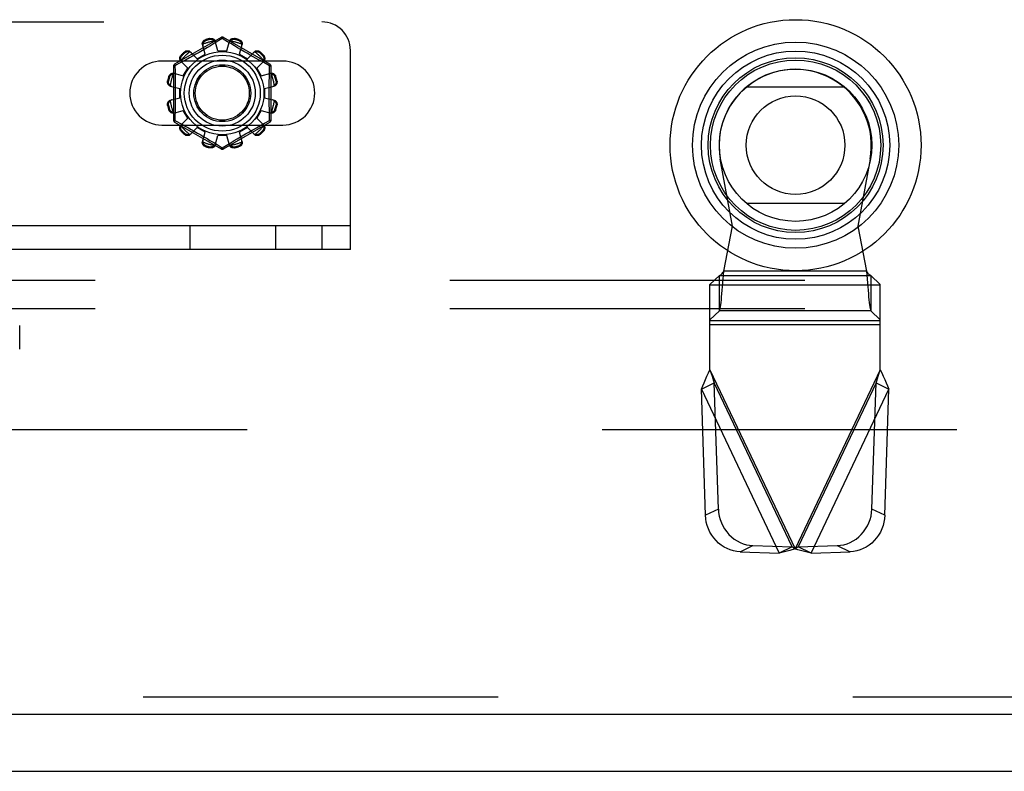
# Model space of a CAD drawing. Header units: inches. Extents: x 0 to 283, y 0 to 183.
# Tile 55 of 256: x 67.93 to 72.26, y 53.07 to 56.37. Entities that reach past the tile are written whole.
import ezdxf

# ---------------------------------------------------------------- set-up
doc = ezdxf.new("R2010")
doc.units = ezdxf.units.IN
doc.header["$LTSCALE"] = 15.583333
doc.header["$MEASUREMENT"] = 0
doc.linetypes.add('HIDDEN', pattern=[0.2, 0.1, -0.1])
doc.layers.get('0').update_dxf_attribs({"linetype": 'CONTINUOUS'})
for name, color, linetype in [('DEFAULT_2', 8, 'HIDDEN'), ('LEFTHAND_DOOR_ASSEMBLY', 7, 'CONTINUOUS'), ('SUBPANEL', 7, 'CONTINUOUS')]:
    doc.layers.add(name, color=color, linetype=linetype)

msp = doc.modelspace()

# ---------------------------------------------------------------- linework, layer by layer
at = {"color": 7, "linetype": 'Continuous'}
msp.add_line((53.3313, 53.072), (125.2273, 53.072), dxfattribs=at)
at = {"layer": 'DEFAULT_2', "color": 8, "linetype": 'HIDDEN'}
for p, q in [((60.5111, 56.3635), (69.2611, 56.3635)), ((68.8186, 56.2953), (68.6141, 56.1772)), ((68.7479, 56.2216), (68.7363, 56.2636)), ((68.7505, 56.2854), (68.7516, 56.2816)), ((68.7714, 56.259), (68.7582, 56.2511)), ((68.7704, 56.2866), (68.7694, 56.2904)), ((68.7887, 56.2694), (68.7714, 56.259)), ((68.8236, 56.2907), (68.7887, 56.2694)), ((68.8036, 56.2365), (68.7926, 56.2787)), ((68.8467, 56.2766), (68.8236, 56.2907)), ((69.0331, 56.1772), (68.8286, 56.2953)), ((68.8436, 56.2365), (68.8546, 56.2787)), ((68.8611, 56.2679), (68.8467, 56.2766)), ((68.8778, 56.2578), (68.8611, 56.2679)), ((68.8778, 56.2904), (68.8768, 56.2866)), ((68.8905, 56.2502), (68.8778, 56.2578)), ((68.8956, 56.2816), (68.8966, 56.2854)), ((68.8993, 56.2216), (68.9108, 56.2636)), ((68.6429, 56.2174), (68.6457, 56.2146)), ((68.6594, 56.2284), (68.6567, 56.2312)), ((68.6927, 56.2132), (68.6794, 56.2057)), ((68.7133, 56.2016), (68.6826, 56.2326)), ((68.7069, 56.2212), (68.6927, 56.2132)), ((68.7216, 56.2296), (68.7069, 56.2212)), ((68.7133, 56.2016), (68.7479, 56.2216)), ((68.7366, 56.2383), (68.7216, 56.2296)), ((68.8036, 56.2365), (68.8436, 56.2365)), ((68.9042, 56.2421), (68.8905, 56.2502)), ((68.8993, 56.2216), (68.9339, 56.2016)), ((68.9183, 56.2338), (68.9042, 56.2421)), ((68.9325, 56.2256), (68.9183, 56.2338)), ((68.9463, 56.2177), (68.9325, 56.2256)), ((68.9339, 56.2016), (68.9646, 56.2326)), ((68.9595, 56.2103), (68.9463, 56.2177)), ((68.9905, 56.2312), (68.9877, 56.2284)), ((69.0015, 56.2146), (69.0043, 56.2174)), ((69.3861, 55.3635), (69.3861, 56.2385)), ((69.0892, 56.1916), (68.558, 56.1916)), ((68.6156, 56.1706), (68.6161, 56.147)), ((68.6418, 56.1849), (68.6334, 56.1803)), ((68.6725, 56.1608), (68.6414, 56.1915)), ((68.6616, 56.1958), (68.6418, 56.1849)), ((68.6794, 56.2057), (68.6616, 56.1958)), ((68.9719, 56.2034), (68.9595, 56.2103)), ((68.9832, 56.1971), (68.9719, 56.2034)), ((68.9747, 56.1608), (69.0057, 56.1915)), ((68.9981, 56.1889), (68.9832, 56.1971)), ((69.0316, 56.1706), (68.9981, 56.1889)), ((68.6091, 56.1686), (68.6091, 55.9324)), ((68.6104, 56.1377), (68.6525, 56.1262)), ((68.6161, 56.147), (68.6167, 56.123)), ((68.6525, 56.1262), (68.6725, 56.1608)), ((68.9747, 56.1608), (68.9947, 56.1262)), ((68.9947, 56.1262), (69.0367, 56.1377)), ((69.0381, 55.9324), (69.0381, 56.1686)), ((68.5836, 56.1047), (68.5874, 56.1037)), ((68.5925, 56.1225), (68.5887, 56.1235)), ((69.0301, 56.0988), (69.0305, 56.123)), ((69.0585, 56.1235), (69.0547, 56.1225)), ((69.0597, 56.1037), (69.0635, 56.1047)), ((68.5954, 56.0815), (68.6376, 56.0705)), ((68.6376, 56.0305), (68.6376, 56.0705)), ((69.0096, 56.0705), (69.0518, 56.0815)), ((69.0096, 56.0705), (69.0096, 56.0305)), ((68.5874, 55.9973), (68.5836, 55.9963)), ((68.5954, 56.0195), (68.6376, 56.0305)), ((68.6171, 56.0021), (68.6167, 55.9779)), ((69.0096, 56.0305), (69.0518, 56.0195)), ((69.0635, 55.9963), (69.0597, 55.9973)), ((68.5887, 55.9774), (68.5925, 55.9785)), ((68.6104, 55.9632), (68.6525, 55.9748)), ((68.6725, 55.9402), (68.6525, 55.9748)), ((68.9947, 55.9748), (68.9747, 55.9402)), ((68.9947, 55.9748), (69.0367, 55.9632)), ((69.031, 55.9539), (69.0305, 55.9779)), ((69.0316, 55.9304), (69.031, 55.9539)), ((69.0547, 55.9785), (69.0585, 55.9774)), ((68.558, 55.9104), (69.0892, 55.9104)), ((68.6141, 55.9238), (68.8186, 55.8057)), ((68.6156, 55.9304), (68.6491, 55.9121)), ((68.6414, 55.9095), (68.6725, 55.9402)), ((68.6491, 55.9121), (68.664, 55.9038)), ((68.8286, 55.8057), (69.0331, 55.9238)), ((69.0057, 55.9095), (68.9747, 55.9402)), ((68.9909, 55.9081), (69.0097, 55.9184)), ((69.0097, 55.9184), (69.0316, 55.9304)), ((68.6457, 55.8863), (68.6429, 55.8836)), ((68.6567, 55.8698), (68.6594, 55.8726)), ((68.664, 55.9038), (68.6753, 55.8976)), ((68.6753, 55.8976), (68.6876, 55.8907)), ((68.6826, 55.8683), (68.7133, 55.8994)), ((68.6876, 55.8907), (68.7008, 55.8832)), ((68.7008, 55.8832), (68.7146, 55.8753)), ((68.7479, 55.8794), (68.7133, 55.8994)), ((68.7146, 55.8753), (68.7288, 55.8671)), ((68.7288, 55.8671), (68.743, 55.8589)), ((68.7363, 55.8373), (68.7479, 55.8794)), ((68.9339, 55.8994), (68.8993, 55.8794)), ((68.9108, 55.8373), (68.8993, 55.8794)), ((68.9106, 55.8626), (68.9256, 55.8713)), ((68.9256, 55.8713), (68.9403, 55.8798)), ((68.9646, 55.8683), (68.9339, 55.8994)), ((68.9612, 55.8916), (68.974, 55.8987)), ((68.974, 55.8987), (68.9909, 55.9081)), ((68.9877, 55.8726), (68.9905, 55.8698)), ((69.0043, 55.8836), (69.0015, 55.8863)), ((68.743, 55.8589), (68.7566, 55.8508)), ((68.7566, 55.8508), (68.7693, 55.8432)), ((68.7693, 55.8432), (68.7861, 55.8331)), ((68.7861, 55.8331), (68.8004, 55.8244)), ((68.7926, 55.8223), (68.8036, 55.8645)), ((68.8004, 55.8244), (68.8236, 55.8103)), ((68.8436, 55.8645), (68.8036, 55.8645)), ((68.8236, 55.8103), (68.8585, 55.8315)), ((68.8546, 55.8223), (68.8436, 55.8645)), ((68.8585, 55.8315), (68.8758, 55.842)), ((68.8758, 55.842), (68.8889, 55.8498)), ((68.7516, 55.8194), (68.7505, 55.8156)), ((68.7694, 55.8105), (68.7704, 55.8143)), ((68.8768, 55.8143), (68.8778, 55.8105)), ((68.8966, 55.8156), (68.8956, 55.8194)), ((69.3861, 55.4675), (60.3861, 55.4675)), ((68.6819, 55.3635), (68.6819, 55.4675)), ((69.0586, 55.3635), (69.0586, 55.4675)), ((69.2611, 55.4675), (69.2611, 55.3635)), ((69.3861, 55.3635), (60.3861, 55.3635)), ((67.9339, 54.926), (67.9339, 55.03)), ((87.6333, 54.572), (55.0293, 54.572))]:
    msp.add_line(p, q, dxfattribs=at)
for points in [[(68.7363, 56.2636), (68.736, 56.2654), (68.7358, 56.2673), (68.7359, 56.2692), (68.7362, 56.2711), (68.7368, 56.273), (68.7376, 56.2748), (68.7386, 56.2766), (68.7398, 56.2782), (68.7412, 56.2798), (68.7428, 56.2813), (68.7446, 56.2826), (68.7465, 56.2837), (68.7485, 56.2846), (68.7505, 56.2854)], [(68.7386, 56.2655), (68.7382, 56.264), (68.7379, 56.2624), (68.7378, 56.2609), (68.7378, 56.2594), (68.738, 56.2579), (68.7383, 56.2565)], [(68.7386, 56.2655), (68.7388, 56.2665), (68.7391, 56.2675), (68.7393, 56.2685), (68.7397, 56.2695), (68.7401, 56.2705), (68.7405, 56.2714), (68.7409, 56.2724), (68.7414, 56.2733), (68.742, 56.2742), (68.7427, 56.2751), (68.7434, 56.276), (68.7442, 56.2769), (68.7451, 56.2778), (68.7461, 56.2787), (68.7472, 56.2795), (68.7485, 56.2803), (68.75, 56.281), (68.7516, 56.2816)], [(68.7694, 56.2904), (68.7716, 56.2908), (68.7737, 56.291), (68.776, 56.291), (68.7781, 56.2907), (68.7803, 56.2903), (68.7823, 56.2896), (68.7841, 56.2888), (68.7859, 56.2878), (68.7875, 56.2866), (68.7889, 56.2852), (68.7902, 56.2837), (68.7912, 56.2821), (68.792, 56.2804), (68.7926, 56.2787)], [(68.7704, 56.2866), (68.7721, 56.2869), (68.7737, 56.287), (68.7752, 56.287), (68.7766, 56.2869), (68.7779, 56.2866), (68.7792, 56.2863), (68.7803, 56.2859), (68.7814, 56.2855), (68.7824, 56.285), (68.7833, 56.2845), (68.7842, 56.284), (68.7851, 56.2834), (68.7859, 56.2828), (68.7867, 56.2821), (68.7875, 56.2814), (68.7883, 56.2807), (68.789, 56.28), (68.7897, 56.2792)], [(68.7944, 56.2716), (68.794, 56.273), (68.7934, 56.2743), (68.7927, 56.2756), (68.7918, 56.2769), (68.7908, 56.2781), (68.7897, 56.2792)], [(68.8186, 56.2953), (68.8189, 56.2953), (68.8194, 56.2952), (68.8199, 56.2949), (68.8205, 56.2944), (68.8212, 56.2937), (68.822, 56.2928), (68.8228, 56.2918), (68.8236, 56.2907)], [(68.8236, 56.2907), (68.8244, 56.2918), (68.8252, 56.2928), (68.8259, 56.2937), (68.8266, 56.2944), (68.8273, 56.2949), (68.8278, 56.2952), (68.8283, 56.2953), (68.8286, 56.2953)], [(68.8575, 56.2792), (68.8564, 56.2781), (68.8554, 56.2769), (68.8545, 56.2756), (68.8538, 56.2743), (68.8532, 56.273), (68.8527, 56.2716)], [(68.8546, 56.2787), (68.8552, 56.2804), (68.856, 56.2821), (68.857, 56.2837), (68.8582, 56.2852), (68.8597, 56.2866), (68.8613, 56.2878), (68.863, 56.2888), (68.8649, 56.2896), (68.8669, 56.2903), (68.869, 56.2907), (68.8712, 56.291), (68.8734, 56.291), (68.8756, 56.2908), (68.8778, 56.2904)], [(68.8575, 56.2792), (68.8582, 56.28), (68.8589, 56.2807), (68.8597, 56.2814), (68.8604, 56.2821), (68.8612, 56.2828), (68.8621, 56.2834), (68.8629, 56.284), (68.8639, 56.2845), (68.8648, 56.285), (68.8658, 56.2855), (68.8669, 56.2859), (68.868, 56.2863), (68.8692, 56.2866), (68.8705, 56.2869), (68.872, 56.287), (68.8735, 56.287), (68.8751, 56.2869), (68.8768, 56.2866)], [(68.8956, 56.2816), (68.8972, 56.281), (68.8987, 56.2803), (68.9, 56.2795), (68.9011, 56.2787), (68.9021, 56.2778), (68.903, 56.2769), (68.9038, 56.276), (68.9045, 56.2751), (68.9052, 56.2742), (68.9057, 56.2733), (68.9062, 56.2724), (68.9067, 56.2714), (68.9071, 56.2705), (68.9075, 56.2695), (68.9078, 56.2685), (68.9081, 56.2675), (68.9084, 56.2665), (68.9086, 56.2655)], [(68.8966, 56.2854), (68.8987, 56.2846), (68.9007, 56.2837), (68.9026, 56.2826), (68.9044, 56.2813), (68.906, 56.2798), (68.9074, 56.2782), (68.9086, 56.2766), (68.9096, 56.2748), (68.9104, 56.273), (68.9109, 56.2711), (68.9113, 56.2692), (68.9114, 56.2673), (68.9112, 56.2654), (68.9108, 56.2636)], [(68.9089, 56.2565), (68.9092, 56.2579), (68.9094, 56.2594), (68.9094, 56.2609), (68.9093, 56.2624), (68.909, 56.264), (68.9086, 56.2655)], [(68.6414, 56.1915), (68.6402, 56.1928), (68.6392, 56.1943), (68.6383, 56.196), (68.6376, 56.1979), (68.6372, 56.1998), (68.6369, 56.2018), (68.6369, 56.2038), (68.6371, 56.2058), (68.6376, 56.2079), (68.6382, 56.21), (68.6391, 56.212), (68.6402, 56.2139), (68.6415, 56.2157), (68.6429, 56.2174)], [(68.6425, 56.1942), (68.6422, 56.1952), (68.6419, 56.1962), (68.6416, 56.1972), (68.6414, 56.1982), (68.6412, 56.1992), (68.6411, 56.2003), (68.6411, 56.2013), (68.641, 56.2024), (68.6411, 56.2035), (68.6412, 56.2046), (68.6413, 56.2057), (68.6416, 56.2069), (68.6419, 56.2081), (68.6424, 56.2093), (68.6429, 56.2106), (68.6437, 56.212), (68.6446, 56.2133), (68.6457, 56.2146)], [(68.6567, 56.2312), (68.6584, 56.2326), (68.6602, 56.2339), (68.6621, 56.2349), (68.6641, 56.2358), (68.6662, 56.2365), (68.6682, 56.2369), (68.6703, 56.2371), (68.6723, 56.2371), (68.6743, 56.2369), (68.6762, 56.2364), (68.678, 56.2358), (68.6797, 56.2349), (68.6813, 56.2338), (68.6826, 56.2326)], [(68.6594, 56.2284), (68.6608, 56.2295), (68.6621, 56.2304), (68.6634, 56.2311), (68.6647, 56.2317), (68.666, 56.2322), (68.6672, 56.2325), (68.6684, 56.2327), (68.6695, 56.2329), (68.6706, 56.233), (68.6717, 56.233), (68.6728, 56.233), (68.6738, 56.2329), (68.6748, 56.2328), (68.6759, 56.2327), (68.6769, 56.2325), (68.6779, 56.2322), (68.6789, 56.2319), (68.6799, 56.2316)], [(68.6878, 56.2274), (68.6867, 56.2284), (68.6855, 56.2292), (68.6843, 56.23), (68.6829, 56.2307), (68.6814, 56.2312), (68.6799, 56.2316)], [(68.7582, 56.2511), (68.7439, 56.2427), (68.7366, 56.2383)], [(68.9673, 56.2316), (68.9658, 56.2312), (68.9643, 56.2307), (68.9629, 56.23), (68.9616, 56.2292), (68.9604, 56.2284), (68.9594, 56.2274)], [(68.9646, 56.2326), (68.9659, 56.2338), (68.9674, 56.2349), (68.9691, 56.2358), (68.971, 56.2364), (68.9729, 56.2369), (68.9749, 56.2371), (68.9769, 56.2371), (68.9789, 56.2369), (68.981, 56.2365), (68.9831, 56.2358), (68.9851, 56.2349), (68.987, 56.2339), (68.9888, 56.2326), (68.9905, 56.2312)], [(68.9673, 56.2316), (68.9683, 56.2319), (68.9693, 56.2322), (68.9703, 56.2325), (68.9713, 56.2327), (68.9723, 56.2328), (68.9734, 56.2329), (68.9744, 56.233), (68.9755, 56.233), (68.9766, 56.233), (68.9777, 56.2329), (68.9788, 56.2327), (68.98, 56.2325), (68.9812, 56.2322), (68.9824, 56.2317), (68.9837, 56.2311), (68.9851, 56.2304), (68.9864, 56.2295), (68.9877, 56.2284)], [(69.0015, 56.2146), (69.0026, 56.2133), (69.0035, 56.212), (69.0042, 56.2106), (69.0048, 56.2093), (69.0053, 56.2081), (69.0056, 56.2069), (69.0058, 56.2057), (69.006, 56.2045), (69.0061, 56.2034), (69.0061, 56.2024), (69.0061, 56.2013), (69.006, 56.2003), (69.0059, 56.1992), (69.0058, 56.1982), (69.0056, 56.1972), (69.0053, 56.1962), (69.005, 56.1952), (69.0047, 56.1942)], [(69.0043, 56.2174), (69.0057, 56.2157), (69.007, 56.2139), (69.008, 56.212), (69.0089, 56.21), (69.0096, 56.2079), (69.01, 56.2058), (69.0102, 56.2038), (69.0102, 56.2018), (69.01, 56.1998), (69.0095, 56.1979), (69.0089, 56.196), (69.008, 56.1943), (69.0069, 56.1928), (69.0057, 56.1915)], [(68.6091, 56.1686), (68.6092, 56.1689), (68.6095, 56.1692), (68.6101, 56.1695), (68.6109, 56.1698), (68.6118, 56.17), (68.6129, 56.1703), (68.6142, 56.1704), (68.6156, 56.1706)], [(68.6156, 56.1706), (68.615, 56.1718), (68.6145, 56.173), (68.6142, 56.1741), (68.6139, 56.1751), (68.6138, 56.1759), (68.6138, 56.1765), (68.6139, 56.177), (68.6141, 56.1772)], [(68.6334, 56.1803), (68.6222, 56.1742), (68.6188, 56.1723), (68.6156, 56.1706)], [(68.6425, 56.1942), (68.6429, 56.1927), (68.6434, 56.1912), (68.6441, 56.1898), (68.6448, 56.1885), (68.6457, 56.1873), (68.6467, 56.1863)], [(69.0005, 56.1863), (69.0015, 56.1873), (69.0023, 56.1885), (69.0031, 56.1898), (69.0038, 56.1912), (69.0043, 56.1927), (69.0047, 56.1942)], [(69.0305, 56.123), (69.0313, 56.1589), (69.0316, 56.1706)], [(69.0331, 56.1772), (69.0333, 56.177), (69.0334, 56.1765), (69.0334, 56.1759), (69.0333, 56.1751), (69.033, 56.1741), (69.0326, 56.173), (69.0322, 56.1718), (69.0316, 56.1706)], [(69.0316, 56.1706), (69.033, 56.1705), (69.0342, 56.1703), (69.0354, 56.17), (69.0363, 56.1698), (69.0371, 56.1695), (69.0376, 56.1692), (69.038, 56.1689), (69.0381, 56.1686)], [(68.5887, 56.1235), (68.5894, 56.1256), (68.5904, 56.1276), (68.5915, 56.1295), (68.5928, 56.1313), (68.5943, 56.1329), (68.5958, 56.1343), (68.5975, 56.1355), (68.5992, 56.1365), (68.6011, 56.1373), (68.603, 56.1378), (68.6049, 56.1382), (68.6068, 56.1383), (68.6086, 56.1381), (68.6104, 56.1377)], [(68.5925, 56.1225), (68.5931, 56.1241), (68.5938, 56.1256), (68.5946, 56.1269), (68.5954, 56.128), (68.5963, 56.129), (68.5972, 56.1299), (68.598, 56.1307), (68.599, 56.1314), (68.5999, 56.1321), (68.6008, 56.1326), (68.6017, 56.1331), (68.6026, 56.1336), (68.6036, 56.134), (68.6046, 56.1344), (68.6055, 56.1347), (68.6065, 56.135), (68.6076, 56.1353), (68.6086, 56.1355)], [(68.6175, 56.1358), (68.6161, 56.1361), (68.6147, 56.1363), (68.6132, 56.1363), (68.6116, 56.1362), (68.6101, 56.1359), (68.6086, 56.1355)], [(69.0386, 56.1355), (69.0371, 56.1359), (69.0355, 56.1362), (69.034, 56.1363), (69.0325, 56.1363), (69.031, 56.1361), (69.0296, 56.1358)], [(69.0367, 56.1377), (69.0385, 56.1381), (69.0404, 56.1383), (69.0423, 56.1382), (69.0442, 56.1378), (69.0461, 56.1373), (69.0479, 56.1365), (69.0497, 56.1355), (69.0513, 56.1343), (69.0529, 56.1329), (69.0544, 56.1313), (69.0557, 56.1295), (69.0568, 56.1276), (69.0577, 56.1256), (69.0585, 56.1235)], [(69.0386, 56.1355), (69.0396, 56.1353), (69.0406, 56.135), (69.0416, 56.1347), (69.0426, 56.1344), (69.0436, 56.134), (69.0445, 56.1336), (69.0455, 56.1331), (69.0464, 56.1326), (69.0473, 56.1321), (69.0482, 56.1314), (69.0491, 56.1307), (69.05, 56.1299), (69.0509, 56.129), (69.0518, 56.128), (69.0526, 56.1269), (69.0534, 56.1256), (69.0541, 56.1241), (69.0547, 56.1225)], [(68.5954, 56.0815), (68.5936, 56.0821), (68.592, 56.0829), (68.5904, 56.0839), (68.5889, 56.0851), (68.5875, 56.0866), (68.5863, 56.0882), (68.5853, 56.0899), (68.5845, 56.0918), (68.5838, 56.0938), (68.5833, 56.0959), (68.5831, 56.0981), (68.5831, 56.1003), (68.5832, 56.1025), (68.5836, 56.1047)], [(68.5949, 56.0844), (68.5941, 56.0851), (68.5934, 56.0858), (68.5926, 56.0866), (68.5919, 56.0873), (68.5913, 56.0881), (68.5907, 56.089), (68.5901, 56.0898), (68.5896, 56.0908), (68.589, 56.0917), (68.5886, 56.0927), (68.5881, 56.0938), (68.5878, 56.0949), (68.5874, 56.0961), (68.5872, 56.0974), (68.5871, 56.0989), (68.587, 56.1004), (68.5871, 56.102), (68.5874, 56.1037)], [(68.5949, 56.0844), (68.596, 56.0833), (68.5972, 56.0823), (68.5984, 56.0814), (68.5998, 56.0807), (68.6011, 56.0801), (68.6025, 56.0796)], [(68.6167, 56.123), (68.6171, 56.0988), (68.6172, 56.0867), (68.6173, 56.0746), (68.6174, 56.0626), (68.6174, 56.0505), (68.6174, 56.0384), (68.6173, 56.0263), (68.6172, 56.0142), (68.6171, 56.0021)], [(69.0305, 55.9779), (69.0301, 56.0021), (69.0299, 56.0142), (69.0298, 56.0263), (69.0298, 56.0384), (69.0297, 56.0505), (69.0298, 56.0626), (69.0298, 56.0746), (69.0299, 56.0867), (69.0301, 56.0988)], [(69.0447, 56.0796), (69.0461, 56.0801), (69.0474, 56.0807), (69.0487, 56.0814), (69.05, 56.0823), (69.0512, 56.0833), (69.0523, 56.0844)], [(69.0635, 56.1047), (69.0639, 56.1025), (69.0641, 56.1003), (69.0641, 56.0981), (69.0638, 56.0959), (69.0634, 56.0938), (69.0627, 56.0918), (69.0619, 56.0899), (69.0609, 56.0882), (69.0597, 56.0866), (69.0583, 56.0851), (69.0568, 56.0839), (69.0552, 56.0829), (69.0535, 56.0821), (69.0518, 56.0815)], [(69.0597, 56.1037), (69.06, 56.102), (69.0601, 56.1004), (69.0601, 56.0988), (69.06, 56.0974), (69.0597, 56.0961), (69.0594, 56.0949), (69.059, 56.0938), (69.0586, 56.0927), (69.0581, 56.0917), (69.0576, 56.0907), (69.0571, 56.0898), (69.0565, 56.089), (69.0559, 56.0881), (69.0552, 56.0873), (69.0545, 56.0866), (69.0538, 56.0858), (69.0531, 56.0851), (69.0523, 56.0844)], [(68.5836, 55.9963), (68.5832, 55.9985), (68.5831, 56.0006), (68.5831, 56.0029), (68.5833, 56.005), (68.5838, 56.0072), (68.5845, 56.0092), (68.5853, 56.011), (68.5863, 56.0128), (68.5875, 56.0144), (68.5889, 56.0158), (68.5904, 56.0171), (68.592, 56.0181), (68.5936, 56.0189), (68.5954, 56.0195)], [(68.5874, 55.9973), (68.5871, 55.999), (68.587, 56.0006), (68.5871, 56.0021), (68.5872, 56.0035), (68.5875, 56.0048), (68.5878, 56.0061), (68.5881, 56.0072), (68.5886, 56.0083), (68.5891, 56.0093), (68.5896, 56.0102), (68.5901, 56.0111), (68.5907, 56.012), (68.5913, 56.0128), (68.592, 56.0136), (68.5926, 56.0144), (68.5934, 56.0152), (68.5941, 56.0159), (68.5949, 56.0166)], [(68.6025, 56.0213), (68.6011, 56.0209), (68.5998, 56.0203), (68.5984, 56.0196), (68.5972, 56.0187), (68.596, 56.0177), (68.5949, 56.0166)], [(69.0523, 56.0166), (69.0512, 56.0177), (69.05, 56.0187), (69.0487, 56.0196), (69.0474, 56.0203), (69.0461, 56.0209), (69.0447, 56.0213)], [(69.0518, 56.0195), (69.0535, 56.0189), (69.0552, 56.0181), (69.0568, 56.0171), (69.0583, 56.0158), (69.0597, 56.0144), (69.0609, 56.0128), (69.0619, 56.011), (69.0627, 56.0092), (69.0634, 56.0072), (69.0638, 56.005), (69.0641, 56.0029), (69.0641, 56.0006), (69.0639, 55.9985), (69.0635, 55.9963)], [(69.0523, 56.0166), (69.0531, 56.0159), (69.0538, 56.0152), (69.0545, 56.0144), (69.0552, 56.0136), (69.0559, 56.0128), (69.0565, 56.012), (69.0571, 56.0111), (69.0576, 56.0102), (69.0581, 56.0093), (69.0586, 56.0083), (69.059, 56.0072), (69.0594, 56.006), (69.0597, 56.0048), (69.06, 56.0035), (69.0601, 56.0021), (69.0601, 56.0006), (69.06, 55.999), (69.0597, 55.9973)], [(68.6104, 55.9632), (68.6086, 55.9629), (68.6068, 55.9627), (68.6049, 55.9628), (68.603, 55.9631), (68.6011, 55.9637), (68.5992, 55.9645), (68.5975, 55.9655), (68.5958, 55.9667), (68.5943, 55.9681), (68.5928, 55.9697), (68.5915, 55.9715), (68.5904, 55.9734), (68.5894, 55.9754), (68.5887, 55.9774)], [(68.6086, 55.9655), (68.6076, 55.9657), (68.6065, 55.966), (68.6055, 55.9663), (68.6046, 55.9666), (68.6036, 55.967), (68.6026, 55.9674), (68.6017, 55.9678), (68.6008, 55.9683), (68.5999, 55.9689), (68.5989, 55.9696), (68.598, 55.9703), (68.5971, 55.9711), (68.5963, 55.972), (68.5954, 55.973), (68.5946, 55.9741), (68.5938, 55.9754), (68.5931, 55.9769), (68.5925, 55.9785)], [(68.6086, 55.9655), (68.6101, 55.9651), (68.6116, 55.9648), (68.6132, 55.9647), (68.6147, 55.9647), (68.6161, 55.9649), (68.6175, 55.9652)], [(68.6167, 55.9779), (68.6159, 55.9421), (68.6156, 55.9304)], [(69.0296, 55.9652), (69.031, 55.9649), (69.0325, 55.9647), (69.034, 55.9647), (69.0355, 55.9648), (69.0371, 55.9651), (69.0386, 55.9655)], [(69.0585, 55.9774), (69.0577, 55.9754), (69.0568, 55.9734), (69.0557, 55.9715), (69.0544, 55.9697), (69.0529, 55.9681), (69.0513, 55.9667), (69.0497, 55.9655), (69.0479, 55.9645), (69.0461, 55.9637), (69.0442, 55.9631), (69.0423, 55.9628), (69.0404, 55.9627), (69.0385, 55.9629), (69.0367, 55.9632)], [(69.0547, 55.9785), (69.0541, 55.9769), (69.0534, 55.9754), (69.0526, 55.9741), (69.0518, 55.973), (69.0509, 55.9719), (69.05, 55.9711), (69.0491, 55.9703), (69.0482, 55.9695), (69.0473, 55.9689), (69.0464, 55.9683), (69.0455, 55.9678), (69.0445, 55.9674), (69.0436, 55.967), (69.0426, 55.9666), (69.0416, 55.9662), (69.0406, 55.966), (69.0396, 55.9657), (69.0386, 55.9655)], [(68.6156, 55.9304), (68.6142, 55.9305), (68.6129, 55.9307), (68.6118, 55.9309), (68.6109, 55.9312), (68.6101, 55.9315), (68.6095, 55.9318), (68.6092, 55.9321), (68.6091, 55.9324)], [(68.6141, 55.9238), (68.6139, 55.924), (68.6138, 55.9245), (68.6138, 55.9251), (68.6139, 55.9259), (68.6142, 55.9269), (68.6145, 55.9279), (68.615, 55.9291), (68.6156, 55.9304)], [(68.6429, 55.8836), (68.6415, 55.8853), (68.6402, 55.8871), (68.6391, 55.889), (68.6382, 55.891), (68.6376, 55.8931), (68.6371, 55.8951), (68.6369, 55.8972), (68.6369, 55.8992), (68.6372, 55.9012), (68.6376, 55.9031), (68.6383, 55.9049), (68.6392, 55.9066), (68.6402, 55.9082), (68.6414, 55.9095)], [(68.6467, 55.9147), (68.6457, 55.9136), (68.6448, 55.9124), (68.6441, 55.9112), (68.6434, 55.9098), (68.6429, 55.9083), (68.6425, 55.9068)], [(69.0047, 55.9068), (69.0043, 55.9083), (69.0038, 55.9098), (69.0031, 55.9112), (69.0023, 55.9124), (69.0015, 55.9136), (69.0005, 55.9147)], [(69.0057, 55.9095), (69.0069, 55.9082), (69.008, 55.9066), (69.0089, 55.9049), (69.0095, 55.9031), (69.01, 55.9012), (69.0102, 55.8992), (69.0102, 55.8972), (69.01, 55.8951), (69.0096, 55.8931), (69.0089, 55.891), (69.008, 55.889), (69.007, 55.8871), (69.0057, 55.8853), (69.0043, 55.8836)], [(69.0381, 55.9324), (69.038, 55.9321), (69.0376, 55.9318), (69.0371, 55.9315), (69.0363, 55.9312), (69.0354, 55.9309), (69.0342, 55.9307), (69.033, 55.9305), (69.0316, 55.9304)], [(69.0316, 55.9304), (69.0322, 55.9291), (69.0326, 55.9279), (69.033, 55.9269), (69.0333, 55.9259), (69.0334, 55.9251), (69.0334, 55.9245), (69.0333, 55.924), (69.0331, 55.9238)], [(68.6457, 55.8863), (68.6446, 55.8877), (68.6437, 55.889), (68.6429, 55.8903), (68.6423, 55.8916), (68.6419, 55.8929), (68.6416, 55.8941), (68.6413, 55.8953), (68.6412, 55.8964), (68.6411, 55.8975), (68.641, 55.8986), (68.6411, 55.8997), (68.6411, 55.9007), (68.6412, 55.9017), (68.6414, 55.9028), (68.6416, 55.9038), (68.6419, 55.9048), (68.6422, 55.9058), (68.6425, 55.9068)], [(68.6826, 55.8683), (68.6813, 55.8671), (68.6797, 55.8661), (68.678, 55.8652), (68.6762, 55.8645), (68.6743, 55.8641), (68.6723, 55.8638), (68.6703, 55.8638), (68.6682, 55.864), (68.6662, 55.8645), (68.6641, 55.8651), (68.6621, 55.866), (68.6602, 55.8671), (68.6584, 55.8684), (68.6567, 55.8698)], [(68.6799, 55.8694), (68.6789, 55.8691), (68.6779, 55.8688), (68.6769, 55.8685), (68.6758, 55.8683), (68.6748, 55.8681), (68.6738, 55.868), (68.6727, 55.868), (68.6717, 55.8679), (68.6706, 55.868), (68.6695, 55.8681), (68.6684, 55.8682), (68.6672, 55.8685), (68.666, 55.8688), (68.6647, 55.8693), (68.6634, 55.8698), (68.6621, 55.8706), (68.6608, 55.8715), (68.6594, 55.8726)], [(68.6799, 55.8694), (68.6814, 55.8698), (68.6829, 55.8703), (68.6843, 55.871), (68.6855, 55.8717), (68.6867, 55.8726), (68.6878, 55.8736)], [(68.9403, 55.8798), (68.9544, 55.8878), (68.9612, 55.8916)], [(68.9594, 55.8736), (68.9604, 55.8726), (68.9616, 55.8717), (68.9629, 55.871), (68.9643, 55.8703), (68.9658, 55.8698), (68.9673, 55.8694)], [(68.9905, 55.8698), (68.9888, 55.8684), (68.987, 55.8671), (68.9851, 55.866), (68.9831, 55.8651), (68.981, 55.8645), (68.9789, 55.864), (68.9769, 55.8638), (68.9749, 55.8638), (68.9729, 55.8641), (68.971, 55.8645), (68.9691, 55.8652), (68.9674, 55.8661), (68.9659, 55.8671), (68.9646, 55.8683)], [(68.9877, 55.8726), (68.9864, 55.8715), (68.9851, 55.8706), (68.9837, 55.8698), (68.9824, 55.8693), (68.9812, 55.8688), (68.98, 55.8685), (68.9788, 55.8682), (68.9776, 55.8681), (68.9765, 55.868), (68.9755, 55.8679), (68.9744, 55.868), (68.9734, 55.868), (68.9723, 55.8681), (68.9713, 55.8683), (68.9703, 55.8685), (68.9693, 55.8688), (68.9683, 55.8691), (68.9673, 55.8694)], [(69.0047, 55.9068), (69.005, 55.9058), (69.0053, 55.9048), (69.0056, 55.9038), (69.0058, 55.9028), (69.0059, 55.9017), (69.006, 55.9007), (69.0061, 55.8997), (69.0061, 55.8986), (69.0061, 55.8975), (69.006, 55.8964), (69.0058, 55.8953), (69.0056, 55.8941), (69.0053, 55.8929), (69.0048, 55.8916), (69.0042, 55.8903), (69.0035, 55.889), (69.0026, 55.8877), (69.0015, 55.8863)], [(68.7505, 55.8156), (68.7485, 55.8163), (68.7465, 55.8173), (68.7446, 55.8184), (68.7428, 55.8197), (68.7412, 55.8212), (68.7398, 55.8227), (68.7386, 55.8244), (68.7376, 55.8261), (68.7368, 55.828), (68.7362, 55.8299), (68.7359, 55.8318), (68.7358, 55.8337), (68.736, 55.8355), (68.7363, 55.8373)], [(68.7383, 55.8444), (68.738, 55.843), (68.7378, 55.8416), (68.7378, 55.8401), (68.7379, 55.8385), (68.7382, 55.837), (68.7386, 55.8355)], [(68.7516, 55.8194), (68.75, 55.82), (68.7485, 55.8207), (68.7472, 55.8215), (68.7461, 55.8223), (68.745, 55.8232), (68.7442, 55.8241), (68.7434, 55.8249), (68.7426, 55.8259), (68.742, 55.8268), (68.7414, 55.8277), (68.7409, 55.8286), (68.7405, 55.8295), (68.74, 55.8305), (68.7397, 55.8315), (68.7393, 55.8324), (68.7391, 55.8334), (68.7388, 55.8345), (68.7386, 55.8355)], [(68.7897, 55.8218), (68.7908, 55.8229), (68.7918, 55.8241), (68.7927, 55.8253), (68.7934, 55.8267), (68.794, 55.828), (68.7944, 55.8294)], [(68.8527, 55.8294), (68.8532, 55.828), (68.8538, 55.8267), (68.8545, 55.8253), (68.8554, 55.8241), (68.8564, 55.8229), (68.8575, 55.8218)], [(68.8889, 55.8498), (68.9032, 55.8583), (68.9106, 55.8626)], [(68.9086, 55.8355), (68.9084, 55.8345), (68.9081, 55.8334), (68.9078, 55.8324), (68.9075, 55.8315), (68.9071, 55.8305), (68.9067, 55.8295), (68.9062, 55.8286), (68.9057, 55.8277), (68.9052, 55.8268), (68.9045, 55.8258), (68.9038, 55.8249), (68.903, 55.824), (68.9021, 55.8232), (68.9011, 55.8223), (68.9, 55.8215), (68.8987, 55.8207), (68.8972, 55.82), (68.8956, 55.8194)], [(68.9108, 55.8373), (68.9112, 55.8355), (68.9114, 55.8337), (68.9113, 55.8318), (68.9109, 55.8299), (68.9104, 55.828), (68.9096, 55.8261), (68.9086, 55.8244), (68.9074, 55.8227), (68.906, 55.8212), (68.9044, 55.8197), (68.9026, 55.8184), (68.9007, 55.8173), (68.8987, 55.8163), (68.8966, 55.8156)], [(68.9086, 55.8355), (68.909, 55.837), (68.9093, 55.8385), (68.9094, 55.8401), (68.9094, 55.8416), (68.9092, 55.843), (68.9089, 55.8444)], [(68.7926, 55.8223), (68.792, 55.8205), (68.7912, 55.8189), (68.7902, 55.8173), (68.7889, 55.8158), (68.7875, 55.8144), (68.7859, 55.8132), (68.7841, 55.8122), (68.7823, 55.8114), (68.7803, 55.8107), (68.7781, 55.8102), (68.776, 55.81), (68.7737, 55.81), (68.7716, 55.8101), (68.7694, 55.8105)], [(68.7897, 55.8218), (68.789, 55.821), (68.7883, 55.8203), (68.7875, 55.8195), (68.7867, 55.8188), (68.7859, 55.8182), (68.7851, 55.8176), (68.7842, 55.817), (68.7833, 55.8165), (68.7824, 55.8159), (68.7814, 55.8155), (68.7803, 55.815), (68.7791, 55.8147), (68.7779, 55.8143), (68.7766, 55.8141), (68.7752, 55.814), (68.7737, 55.8139), (68.7721, 55.814), (68.7704, 55.8143)], [(68.8236, 55.8103), (68.8228, 55.8092), (68.822, 55.8082), (68.8212, 55.8073), (68.8205, 55.8066), (68.8199, 55.8061), (68.8194, 55.8058), (68.8189, 55.8056), (68.8186, 55.8057)], [(68.8286, 55.8057), (68.8282, 55.8056), (68.8278, 55.8058), (68.8273, 55.8061), (68.8266, 55.8066), (68.8259, 55.8073), (68.8252, 55.8082), (68.8244, 55.8092), (68.8236, 55.8103)], [(68.8778, 55.8105), (68.8756, 55.8101), (68.8734, 55.81), (68.8712, 55.81), (68.869, 55.8102), (68.8669, 55.8107), (68.8649, 55.8114), (68.863, 55.8122), (68.8613, 55.8132), (68.8597, 55.8144), (68.8582, 55.8158), (68.857, 55.8173), (68.856, 55.8189), (68.8552, 55.8205), (68.8546, 55.8223)], [(68.8768, 55.8143), (68.8751, 55.814), (68.8735, 55.8139), (68.8719, 55.814), (68.8705, 55.8141), (68.8692, 55.8144), (68.868, 55.8147), (68.8669, 55.8151), (68.8658, 55.8155), (68.8648, 55.816), (68.8638, 55.8165), (68.8629, 55.817), (68.8621, 55.8176), (68.8612, 55.8182), (68.8604, 55.8189), (68.8597, 55.8195), (68.8589, 55.8203), (68.8582, 55.821), (68.8575, 55.8218)]]:
    msp.add_lwpolyline(points, dxfattribs=at)
for radius in [0.1829, 0.1668, 0.145, 0.125, 0.1186]:
    msp.add_circle((68.8236, 56.0505), radius, dxfattribs=at)
for centre, radius, start, end in [((69.2611, 56.2385), 0.125, 0, 90), ((68.8236, 56.0505), 0.2312, 98.4357, 111.5643), ((68.8236, 56.0505), 0.246, 102.7238, 107.2762), ((68.8236, 56.0505), 0.2421, 102.6908, 107.3092), ((68.8236, 56.2866), 0.01, 60, 120), ((68.8236, 56.0505), 0.2312, 68.4357, 81.5643), ((68.8236, 56.0505), 0.2421, 72.6908, 77.3092), ((68.8236, 56.0505), 0.246, 72.7238, 77.2762), ((68.8236, 56.0505), 0.2312, 128.4357, 141.5643), ((68.8236, 56.0505), 0.246, 132.7238, 137.2762), ((68.8236, 56.0505), 0.2421, 132.6908, 137.3092), ((68.8236, 56.0505), 0.2312, 38.4357, 51.5643), ((68.8236, 56.0505), 0.2421, 42.6908, 47.3092), ((68.8236, 56.0505), 0.246, 42.7238, 47.2762), ((68.558, 56.051), 0.1406, 90, 270), ((68.6191, 56.1686), 0.01, 120, 180), ((69.0281, 56.1686), 0.01, 0, 60), ((69.0892, 56.051), 0.1406, 270, 90), ((68.8236, 56.0505), 0.2312, 158.4357, 171.5643), ((68.8236, 56.0505), 0.2312, 8.4357, 21.5643), ((68.8236, 56.0505), 0.246, 162.7238, 167.2762), ((68.8236, 56.0505), 0.2421, 162.6908, 167.3092), ((68.8236, 56.0505), 0.2421, 12.6908, 17.3092), ((68.8236, 56.0505), 0.246, 12.7238, 17.2762), ((68.8236, 56.0505), 0.246, 192.7238, 197.2762), ((68.8236, 56.0505), 0.2421, 192.6908, 197.3092), ((68.8236, 56.0505), 0.2312, 188.4357, 201.5643), ((68.8236, 56.0505), 0.2312, 338.4357, 351.5643), ((68.8236, 56.0505), 0.2421, 342.6908, 347.3092), ((68.8236, 56.0505), 0.246, 342.7238, 347.2762), ((68.6191, 55.9324), 0.01, 180, 240), ((69.0281, 55.9324), 0.01, 300, 360), ((68.8236, 56.0505), 0.2312, 218.4357, 231.5643), ((68.8236, 56.0505), 0.246, 222.7238, 227.2762), ((68.8236, 56.0505), 0.2421, 222.6908, 227.3092), ((68.8236, 56.0505), 0.2312, 308.4357, 321.5643), ((68.8236, 56.0505), 0.2421, 312.6908, 317.3092), ((68.8236, 56.0505), 0.246, 312.7238, 317.2762), ((68.8236, 56.0505), 0.2312, 248.4357, 261.5643), ((68.8236, 56.0505), 0.2312, 278.4357, 291.5643), ((68.8236, 56.0505), 0.246, 252.7238, 257.2762), ((68.8236, 56.0505), 0.2421, 252.6908, 257.3092), ((68.8236, 55.8143), 0.01, 240, 300), ((68.8236, 56.0505), 0.2421, 282.6908, 287.3092), ((68.8236, 56.0505), 0.246, 282.7238, 287.2762)]:
    msp.add_arc(centre, radius, start, end, dxfattribs=at)
at = {"layer": 'LEFTHAND_DOOR_ASSEMBLY', "color": 7, "linetype": 'Continuous'}
for p, q in [((71.1257, 56.0779), (71.557, 56.0779)), ((71.557, 55.5661), (71.1257, 55.5661))]:
    msp.add_line(p, q, dxfattribs=at)
at = {"layer": 'LEFTHAND_DOOR_ASSEMBLY', "color": 8, "linetype": 'HIDDEN'}
for p, q in [((71.0638, 55.4657), (71.0101, 55.76)), ((71.6686, 55.76), (71.615, 55.4657)), ((71.0259, 55.2688), (71.0638, 55.4657)), ((71.615, 55.4657), (71.6528, 55.2688)), ((71.6528, 55.2688), (71.0259, 55.2688)), ((71.0073, 55.2495), (70.9653, 55.2102)), ((71.0073, 55.2495), (71.6715, 55.2495)), ((71.0073, 55.0946), (71.0073, 55.2495)), ((71.7134, 55.2102), (71.6715, 55.2495)), ((71.6715, 55.2495), (71.6715, 55.0946)), ((70.9653, 54.8358), (70.9653, 55.2102)), ((71.7134, 55.2069), (70.9653, 55.2069)), ((71.7134, 54.8358), (71.7134, 55.2102)), ((70.9653, 55.0553), (71.0073, 55.0946)), ((71.6715, 55.0946), (71.0073, 55.0946)), ((71.6715, 55.0946), (71.7134, 55.0553)), ((70.9653, 55.052), (71.7134, 55.052)), ((71.7134, 55.0326), (70.9653, 55.0326)), ((70.9653, 54.8358), (71.3394, 54.0484)), ((70.9653, 54.8358), (70.9747, 54.8068)), ((71.7134, 54.8358), (71.3394, 54.0484)), ((71.7041, 54.8068), (71.7134, 54.8358)), ((70.9747, 54.8068), (70.9809, 54.7876)), ((70.9809, 54.7876), (70.9841, 54.7779)), ((70.9274, 54.751), (70.9841, 54.7779)), ((70.9274, 54.751), (71.2697, 54.0303)), ((70.9455, 54.1964), (70.9274, 54.751)), ((71.3264, 54.0573), (70.9841, 54.7779)), ((71.0022, 54.2234), (70.9841, 54.7779)), ((71.6946, 54.7779), (71.3523, 54.0573)), ((71.409, 54.0303), (71.7513, 54.751)), ((71.6765, 54.2234), (71.6946, 54.7779)), ((71.6946, 54.7779), (71.7513, 54.751)), ((71.7332, 54.1964), (71.7513, 54.751)), ((71.0022, 54.2234), (70.9455, 54.1964)), ((71.7332, 54.1964), (71.6765, 54.2234)), ((71.0974, 54.0363), (71.1541, 54.0632)), ((71.1541, 54.0632), (71.3264, 54.0573)), ((71.3264, 54.0573), (71.2697, 54.0303)), ((71.3523, 54.0573), (71.5246, 54.0632)), ((71.409, 54.0303), (71.3523, 54.0573)), ((71.5246, 54.0632), (71.5813, 54.0363)), ((71.0974, 54.0363), (71.2697, 54.0303)), ((71.409, 54.0303), (71.5813, 54.0363)), ((88.7346, 53.397), (53.9481, 53.397))]:
    msp.add_line(p, q, dxfattribs=at)
at = {"layer": 'LEFTHAND_DOOR_ASSEMBLY', "color": 3, "linetype": 'Continuous'}
msp.add_line((88.7346, 53.322), (53.9481, 53.322), dxfattribs=at)
at = {"layer": 'LEFTHAND_DOOR_ASSEMBLY', "color": 8, "linetype": 'HIDDEN'}
for points in [[(71.0073, 55.0946), (71.0086, 55.0986), (71.0099, 55.1043), (71.0113, 55.1116), (71.0126, 55.1205), (71.0139, 55.1308), (71.0153, 55.1425), (71.0166, 55.1554), (71.0179, 55.1695), (71.0193, 55.1845), (71.0206, 55.2003), (71.0219, 55.2169), (71.0233, 55.2339), (71.0259, 55.2688)], [(71.0073, 55.2495), (71.0095, 55.2504), (71.0119, 55.2518), (71.0142, 55.2537), (71.0165, 55.2562), (71.0189, 55.259), (71.0212, 55.2621), (71.0236, 55.2654), (71.0259, 55.2688)], [(71.6715, 55.2495), (71.6691, 55.2504), (71.6668, 55.2518), (71.6645, 55.2538), (71.6621, 55.2562), (71.6598, 55.259), (71.6575, 55.2621), (71.6551, 55.2654), (71.6528, 55.2688)], [(71.6528, 55.2688), (71.6541, 55.2513), (71.6568, 55.2169)], [(71.6568, 55.2169), (71.6581, 55.2003), (71.6595, 55.1845), (71.6608, 55.1695), (71.6621, 55.1554), (71.6635, 55.1425), (71.6648, 55.1308), (71.6661, 55.1205), (71.6675, 55.1116), (71.6688, 55.1043), (71.6701, 55.0986), (71.6715, 55.0946)], [(70.9274, 54.751), (70.9333, 54.7649), (70.9394, 54.7789), (70.9457, 54.7931), (70.9522, 54.8073), (70.9587, 54.8215), (70.9653, 54.8358)], [(71.7134, 54.8358), (71.72, 54.8215), (71.7266, 54.8073), (71.733, 54.7931), (71.7393, 54.7789), (71.7455, 54.7649), (71.7513, 54.751)], [(71.6946, 54.7779), (71.6978, 54.7876), (71.7041, 54.8068)], [(71.0022, 54.2234), (71.0034, 54.208), (71.006, 54.1929), (71.01, 54.1781), (71.0154, 54.1636), (71.022, 54.1496), (71.0298, 54.1363), (71.0388, 54.1238), (71.0488, 54.1122), (71.0598, 54.1016), (71.0717, 54.0922), (71.0843, 54.0839), (71.0975, 54.077), (71.1112, 54.0714), (71.1253, 54.0672), (71.1396, 54.0645), (71.1541, 54.0632)], [(71.5246, 54.0632), (71.5391, 54.0645), (71.5534, 54.0672), (71.5675, 54.0714), (71.5812, 54.077), (71.5945, 54.0839), (71.6071, 54.0922), (71.6189, 54.1017), (71.6299, 54.1122), (71.6399, 54.1238), (71.6489, 54.1363), (71.6567, 54.1496), (71.6634, 54.1636), (71.6687, 54.1781), (71.6727, 54.1929), (71.6753, 54.208), (71.6765, 54.2234)], [(71.0974, 54.0363), (71.0829, 54.0375), (71.0686, 54.0403), (71.0545, 54.0444), (71.0408, 54.05), (71.0275, 54.057), (71.0149, 54.0652), (71.0031, 54.0747), (70.9921, 54.0853), (70.9821, 54.0969), (70.9731, 54.1094), (70.9653, 54.1227), (70.9586, 54.1366), (70.9533, 54.1511), (70.9493, 54.166), (70.9467, 54.1811), (70.9455, 54.1964)], [(71.7332, 54.1964), (71.732, 54.1811), (71.7294, 54.166), (71.7254, 54.1511), (71.7201, 54.1366), (71.7135, 54.1227), (71.7056, 54.1094), (71.6967, 54.0969), (71.6866, 54.0853), (71.6756, 54.0747), (71.6638, 54.0652), (71.6512, 54.057), (71.638, 54.05), (71.6242, 54.0444), (71.6101, 54.0403), (71.5959, 54.0375), (71.5813, 54.0363)], [(71.3264, 54.0573), (71.3285, 54.0558), (71.3307, 54.0543), (71.3328, 54.0528), (71.335, 54.0513), (71.3394, 54.0484)], [(71.3394, 54.0484), (71.3415, 54.0498), (71.3459, 54.0528)], [(71.3459, 54.0528), (71.3481, 54.0543), (71.3502, 54.0558), (71.3523, 54.0573)], [(71.3394, 54.0484), (71.3156, 54.0421), (71.3039, 54.039), (71.2923, 54.036), (71.2809, 54.0331), (71.2697, 54.0303)], [(71.3749, 54.039), (71.3513, 54.0452), (71.3394, 54.0484)], [(71.409, 54.0303), (71.3979, 54.0331), (71.3865, 54.036), (71.3749, 54.039)]]:
    msp.add_lwpolyline(points, dxfattribs=at)
at = {"layer": 'LEFTHAND_DOOR_ASSEMBLY', "color": 7, "linetype": 'Continuous'}
for radius in [0.5512, 0.4528, 0.4134, 0.3839, 0.374, 0.3346, 0.2165]:
    msp.add_circle((71.3413, 55.822), radius, dxfattribs=at)
at = {"layer": 'LEFTHAND_DOOR_ASSEMBLY', "color": 8, "linetype": 'HIDDEN'}
msp.add_arc((71.3394, 55.82), 0.3346, 349.673, 190.327, dxfattribs=at)
at = {"layer": 'SUBPANEL', "color": 8, "linetype": 'HIDDEN'}
for p, q in [((121.2481, 55.2282), (57.3106, 55.2282)), ((121.2481, 55.1032), (57.3106, 55.1032))]:
    msp.add_line(p, q, dxfattribs=at)

doc.saveas('drawing.dxf')
